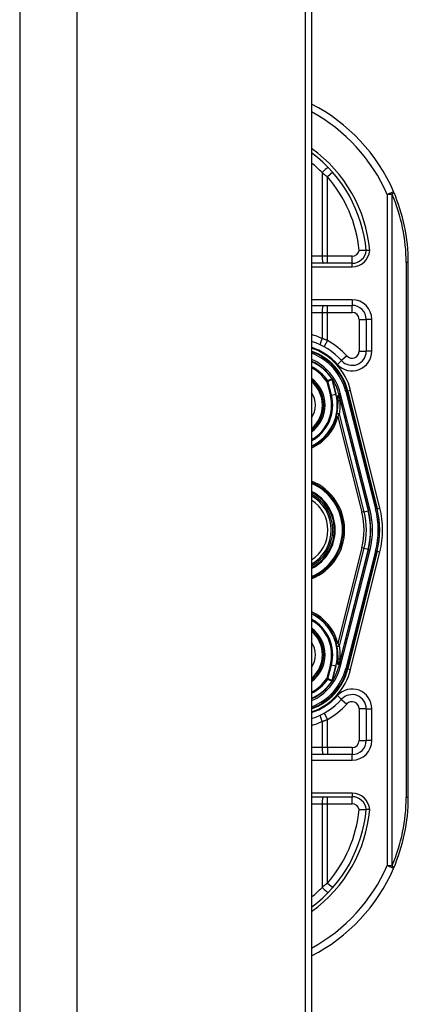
# Model space of a CAD drawing. Header units: inches. Extents: x 7 to 188, y 10 to 101.
# Tile 147 of 154: x 103.81 to 104.9, y 68.2 to 70.96. Entities that reach past the tile are written whole.
import ezdxf

# ---------------------------------------------------------------- set-up
doc = ezdxf.new("R2010")
doc.units = ezdxf.units.IN
doc.header["$MEASUREMENT"] = 0
doc.layers.add('Visible Edges(ANSI)', color=7, linetype='Continuous', lineweight=25)
doc.layers.add('Visible Tangent Edges(ANSI)', color=7, linetype='Continuous', lineweight=25)

msp = doc.modelspace()

# ---------------------------------------------------------------- linework, layer by layer
at = {"layer": 'Visible Edges(ANSI)'}
for p, q in [((103.8059, 73.6177), (103.8059, 26.1367)), ((104.6059, 73.6177), (104.6059, 26.1367)), ((104.6244, 71.0155), (104.6244, 50.8633)), ((104.7381, 70.2768), (104.6244, 70.2768)), ((104.8954, 68.7787), (104.8954, 70.2787)), ((104.6244, 70.1587), (104.7379, 70.1587)), ((104.7773, 70.1193), (104.7773, 70.0299)), ((104.6826, 69.9521), (104.6821, 69.9527)), ((104.8074, 69.5891), (104.724, 69.9179)), ((104.7262, 69.9177), (104.8082, 69.5881)), ((104.7002, 69.9119), (104.7034, 69.8991)), ((104.7037, 69.898), (104.7048, 69.8934)), ((104.7048, 69.8934), (104.7835, 69.583)), ((104.7835, 69.4745), (104.7048, 69.164)), ((104.724, 69.1395), (104.8074, 69.4684)), ((104.8082, 69.4693), (104.7262, 69.1397)), ((104.7024, 69.1539), (104.7003, 69.1456)), ((104.7048, 69.164), (104.703, 69.1563)), ((104.6828, 69.1056), (104.6821, 69.1048)), ((104.7773, 69.0276), (104.7773, 68.9382)), ((104.7379, 68.8988), (104.6244, 68.8988)), ((104.6244, 68.7807), (104.7381, 68.7807))]:
    msp.add_line(p, q, dxfattribs=at)
at = {"layer": 'Visible Edges(ANSI)', "flags": 128}
for points in [[(104.7773, 70.3124), (104.7773, 70.3124), (104.7771, 70.3124), (104.7769, 70.3124), (104.7766, 70.3124), (104.7763, 70.3124), (104.7758, 70.3124), (104.7753, 70.3124), (104.7747, 70.3124), (104.774, 70.3124), (104.7732, 70.3125), (104.7724, 70.3125), (104.7715, 70.3125), (104.7706, 70.3125), (104.7696, 70.3125), (104.7685, 70.3125), (104.7674, 70.3125), (104.7663, 70.3125), (104.7651, 70.3126), (104.7639, 70.3126), (104.7626, 70.3126), (104.7614, 70.3127), (104.7601, 70.3127), (104.7588, 70.3127), (104.7575, 70.3128)], [(104.7872, 70.3124), (104.7865, 70.3124), (104.7859, 70.3124), (104.7853, 70.3124), (104.7846, 70.3124), (104.784, 70.3124), (104.7834, 70.3124), (104.7828, 70.3124), (104.7823, 70.3124), (104.7817, 70.3124), (104.7812, 70.3124), (104.7807, 70.3124), (104.7802, 70.3124), (104.7798, 70.3124), (104.7794, 70.3124), (104.779, 70.3124), (104.7786, 70.3124), (104.7783, 70.3124), (104.7781, 70.3124), (104.7778, 70.3124), (104.7777, 70.3124), (104.7775, 70.3124), (104.7774, 70.3124), (104.7773, 70.3124), (104.7773, 70.3124)], [(104.7044, 69.1641), (104.7043, 69.1637), (104.7043, 69.1632), (104.7042, 69.1628), (104.7041, 69.1623), (104.7041, 69.1619), (104.704, 69.1614), (104.7039, 69.161), (104.7038, 69.1606), (104.7038, 69.1601), (104.7037, 69.1597), (104.7036, 69.1593), (104.7035, 69.1589), (104.7034, 69.1584), (104.7033, 69.158), (104.7033, 69.1576), (104.7032, 69.1572), (104.7031, 69.1568), (104.703, 69.1564), (104.7029, 69.156), (104.7028, 69.1555), (104.7027, 69.1551), (104.7026, 69.1547), (104.7025, 69.1543), (104.7024, 69.1539)], [(104.6829, 69.1056), (104.6828, 69.1056), (104.6828, 69.1056), (104.6828, 69.1055), (104.6827, 69.1055), (104.6827, 69.1055), (104.6826, 69.1054), (104.6826, 69.1054), (104.6825, 69.1054), (104.6825, 69.1054), (104.6825, 69.1053), (104.6824, 69.1053), (104.6824, 69.1053), (104.6823, 69.1052), (104.6823, 69.1052), (104.6822, 69.1052), (104.6822, 69.1052), (104.6821, 69.1052), (104.6821, 69.1051), (104.682, 69.1051), (104.682, 69.1051), (104.682, 69.1051), (104.6819, 69.1051), (104.6819, 69.105), (104.6818, 69.105)], [(104.683, 69.1058), (104.683, 69.1058), (104.683, 69.1058), (104.683, 69.1058), (104.683, 69.1058), (104.683, 69.1058), (104.683, 69.1058), (104.683, 69.1058), (104.683, 69.1057), (104.683, 69.1057), (104.683, 69.1057), (104.6829, 69.1057), (104.6829, 69.1057), (104.6829, 69.1057), (104.6829, 69.1057), (104.6829, 69.1057), (104.6829, 69.1057), (104.6829, 69.1057), (104.6829, 69.1057), (104.6829, 69.1057), (104.6829, 69.1057), (104.6829, 69.1057), (104.6829, 69.1056), (104.6829, 69.1056), (104.6829, 69.1056)], [(104.7575, 68.7447), (104.7588, 68.7447), (104.7601, 68.7448), (104.7614, 68.7448), (104.7626, 68.7448), (104.7639, 68.7449), (104.7651, 68.7449), (104.7663, 68.7449), (104.7674, 68.7449), (104.7685, 68.745), (104.7696, 68.745), (104.7706, 68.745), (104.7715, 68.745), (104.7724, 68.745), (104.7732, 68.745), (104.774, 68.745), (104.7747, 68.745), (104.7753, 68.745), (104.7758, 68.745), (104.7763, 68.745), (104.7766, 68.745), (104.7769, 68.745), (104.7771, 68.745), (104.7773, 68.745), (104.7773, 68.745)], [(104.7872, 68.745), (104.7865, 68.745), (104.7859, 68.745), (104.7853, 68.745), (104.7846, 68.745), (104.784, 68.745), (104.7834, 68.745), (104.7828, 68.745), (104.7823, 68.745), (104.7817, 68.745), (104.7812, 68.745), (104.7807, 68.745), (104.7802, 68.745), (104.7798, 68.745), (104.7794, 68.745), (104.779, 68.745), (104.7786, 68.745), (104.7783, 68.745), (104.7781, 68.745), (104.7778, 68.745), (104.7777, 68.745), (104.7775, 68.745), (104.7774, 68.745), (104.7773, 68.745), (104.7773, 68.745)]]:
    msp.add_lwpolyline(points, dxfattribs=at)
at = {"layer": 'Visible Edges(ANSI)'}
for centre, radius, start, end in [((104.3954, 70.2787), 0.5, 23.4439, 62.7515), ((104.3954, 70.2787), 0.3834, 5.0431, 53.3352), ((104.3954, 70.2787), 0.5, 0, 23.4439), ((104.7381, 70.3161), 0.0394, 270, 354.6062), ((104.7379, 70.1193), 0.0394, 0, 90), ((104.5694, 69.8787), 0.187, 41.8969, 72.9251), ((104.5694, 69.8787), 0.1615, 13.9709, 70.1174), ((104.5694, 69.8787), 0.1595, 14.224, 69.8574), ((104.7379, 70.0299), 0.0394, 221.8969, 0), ((104.5694, 69.8787), 0.1348, 33.2602, 65.9557), ((104.5694, 69.8787), 0.089, 308.1074, 51.8926), ((104.6818, 69.9513), 0.0011, 33.219, 43.4907), ((104.5694, 69.8787), 0.1349, 14.224, 32.8705), ((104.6536, 69.8865), 0.0514, 12.949, 14.1876), ((104.5694, 69.8787), 0.1285, 295.3153, 1.3228), ((104.5694, 69.5287), 0.1437, 292.4702, 67.5298), ((104.5694, 69.5287), 0.1102, 299.8843, 60.1157), ((104.5694, 69.5287), 0.1004, 303.1682, 56.8318), ((104.5694, 69.5287), 0.2208, 345.776, 14.224), ((104.5694, 69.5287), 0.2455, 345.776, 14.224), ((104.5694, 69.5287), 0.246, 346.0291, 13.9709), ((104.5694, 69.1787), 0.1285, 358.9756, 64.6847), ((104.5694, 69.1787), 0.089, 308.1074, 51.8926), ((104.5694, 69.1787), 0.1615, 289.8826, 346.0291), ((104.5694, 69.1787), 0.1595, 290.1426, 345.776), ((104.5694, 69.1787), 0.135, 327.2981, 345.776), ((104.5694, 69.1787), 0.1348, 294.0443, 326.7398), ((104.7379, 69.0276), 0.0394, 0, 138.1031), ((104.5694, 69.1787), 0.187, 287.0749, 318.1031), ((104.7379, 68.9382), 0.0394, 270, 0), ((104.7381, 68.7413), 0.0394, 5.3938, 90), ((104.3954, 68.7787), 0.5, 336.5561, 0), ((104.3954, 68.7787), 0.3834, 306.6648, 354.9569), ((104.3954, 68.7787), 0.5, 297.2485, 336.5561)]:
    msp.add_arc(centre, radius, start, end, dxfattribs=at)
at = {"layer": 'Visible Tangent Edges(ANSI)'}
for p, q in [((103.9669, 26.1367), (103.9669, 73.6177)), ((104.6537, 70.531), (104.6537, 70.2964)), ((104.6834, 70.5318), (104.6686, 70.5188)), ((104.6686, 70.2964), (104.6686, 70.5188)), ((104.8361, 70.4698), (104.8542, 70.4777)), ((104.8361, 70.4698), (104.8361, 68.5876)), ((104.85, 70.4698), (104.8361, 70.4698)), ((104.85, 68.5876), (104.85, 70.4698)), ((104.6537, 70.2964), (104.6244, 70.2964)), ((104.6686, 70.2964), (104.6537, 70.2964)), ((104.6686, 70.2768), (104.6686, 70.2964)), ((104.7381, 70.2964), (104.6686, 70.2964)), ((104.7381, 70.2768), (104.7381, 70.2964)), ((104.7381, 70.2669), (104.7381, 70.2768)), ((104.8954, 70.2787), (104.8897, 70.2787)), ((104.8897, 70.2787), (104.8897, 68.7787)), ((104.6244, 70.2669), (104.7381, 70.2669)), ((104.7379, 70.1744), (104.6244, 70.1744)), ((104.7379, 70.1744), (104.7379, 70.1587)), ((104.6244, 70.139), (104.6537, 70.139)), ((104.6537, 70.139), (104.6537, 70.0658)), ((104.6537, 70.139), (104.6686, 70.139)), ((104.6686, 70.139), (104.6686, 70.1587)), ((104.6686, 70.0601), (104.6686, 70.139)), ((104.6686, 70.139), (104.7379, 70.139)), ((104.7379, 70.139), (104.7379, 70.1587)), ((104.7576, 70.1193), (104.7773, 70.1193)), ((104.7576, 70.1193), (104.7576, 70.0299)), ((104.7931, 70.1193), (104.7773, 70.1193)), ((104.7931, 70.0299), (104.7931, 70.1193)), ((104.6686, 70.0601), (104.6592, 70.0428)), ((104.7576, 70.0299), (104.7773, 70.0299)), ((104.7931, 70.0299), (104.7773, 70.0299)), ((104.6969, 69.9931), (104.7086, 70.0036)), ((104.7233, 70.0168), (104.7086, 70.0036)), ((104.6696, 69.947), (104.667, 69.9453)), ((104.667, 69.9453), (104.67, 69.946)), ((104.667, 69.9453), (104.677, 69.906)), ((104.68, 69.9068), (104.67, 69.946)), ((104.6818, 69.9524), (104.6816, 69.9523)), ((104.6821, 69.9527), (104.6818, 69.9524)), ((104.6818, 69.9519), (104.682, 69.952)), ((104.682, 69.9514), (104.6822, 69.9514)), ((104.682, 69.9514), (104.6925, 69.9099)), ((104.6927, 69.91), (104.6822, 69.9514)), ((104.6827, 69.9519), (104.6826, 69.9518)), ((104.7002, 69.9119), (104.7048, 69.9131)), ((104.7882, 69.5842), (104.7048, 69.9131)), ((104.724, 69.9179), (104.7202, 69.917)), ((104.7202, 69.917), (104.8036, 69.5881)), ((104.7242, 69.9172), (104.7262, 69.9177)), ((104.7338, 69.9196), (104.7262, 69.9177)), ((104.8158, 69.59), (104.7338, 69.9196)), ((104.68, 69.9068), (104.677, 69.906)), ((104.68, 69.9068), (104.6925, 69.9099)), ((104.6925, 69.9099), (104.6927, 69.91)), ((104.6979, 69.8899), (104.6977, 69.8899)), ((104.7002, 69.9119), (104.7, 69.9118)), ((104.7, 69.9118), (104.7032, 69.899)), ((104.7034, 69.8991), (104.7032, 69.899)), ((104.7036, 69.8954), (104.7037, 69.8954)), ((104.7041, 69.8932), (104.7044, 69.8933)), ((104.7041, 69.8932), (104.7828, 69.5828)), ((104.7044, 69.8933), (104.7048, 69.8934)), ((104.6978, 69.8817), (104.6976, 69.8817)), ((104.6939, 69.8468), (104.6977, 69.8459)), ((104.6977, 69.8459), (104.7655, 69.5784)), ((104.7715, 69.5799), (104.7022, 69.8532)), ((104.7715, 69.5799), (104.7828, 69.5828)), ((104.7835, 69.583), (104.7828, 69.5828)), ((104.7835, 69.583), (104.7882, 69.5842)), ((104.8074, 69.5891), (104.8036, 69.5881)), ((104.8082, 69.5881), (104.8077, 69.588)), ((104.8082, 69.5881), (104.8158, 69.59)), ((104.7715, 69.5799), (104.7655, 69.5784)), ((104.7655, 69.479), (104.6977, 69.2116)), ((104.7022, 69.2042), (104.7715, 69.4775)), ((104.7828, 69.4746), (104.7041, 69.1642)), ((104.7048, 69.1444), (104.7882, 69.4733)), ((104.7715, 69.4775), (104.7655, 69.479)), ((104.7715, 69.4775), (104.7828, 69.4746)), ((104.7835, 69.4745), (104.7828, 69.4746)), ((104.7835, 69.4745), (104.7882, 69.4733)), ((104.8036, 69.4694), (104.7202, 69.1405)), ((104.7338, 69.1378), (104.8158, 69.4674)), ((104.8074, 69.4684), (104.8036, 69.4694)), ((104.8082, 69.4693), (104.8077, 69.4695)), ((104.8082, 69.4693), (104.8158, 69.4674)), ((104.6939, 69.2106), (104.6977, 69.2116)), ((104.6979, 69.1764), (104.6975, 69.1764)), ((104.6979, 69.1676), (104.6976, 69.1675)), ((104.677, 69.1515), (104.667, 69.1122)), ((104.67, 69.1114), (104.68, 69.1507)), ((104.68, 69.1507), (104.677, 69.1515)), ((104.68, 69.1507), (104.6925, 69.1475)), ((104.6925, 69.1475), (104.682, 69.1061)), ((104.6822, 69.1061), (104.6927, 69.1475)), ((104.6925, 69.1475), (104.6927, 69.1475)), ((104.7048, 69.1444), (104.7003, 69.1456)), ((104.7044, 69.1641), (104.7041, 69.1642)), ((104.7048, 69.164), (104.7044, 69.1641)), ((104.7202, 69.1405), (104.724, 69.1395)), ((104.7262, 69.1397), (104.7242, 69.1402)), ((104.7262, 69.1397), (104.7338, 69.1378)), ((104.67, 69.1114), (104.667, 69.1122)), ((104.667, 69.1122), (104.6696, 69.1104)), ((104.6816, 69.1052), (104.6818, 69.105)), ((104.6818, 69.1055), (104.682, 69.1055)), ((104.6818, 69.105), (104.6821, 69.1048)), ((104.682, 69.1061), (104.6822, 69.1061)), ((104.7086, 69.0538), (104.6969, 69.0644)), ((104.7086, 69.0538), (104.7233, 69.0407)), ((104.6592, 69.0147), (104.6686, 68.9974)), ((104.7773, 69.0276), (104.7576, 69.0276)), ((104.7576, 69.0276), (104.7576, 68.9382)), ((104.7773, 69.0276), (104.7931, 69.0276)), ((104.7931, 68.9382), (104.7931, 69.0276)), ((104.6537, 68.9917), (104.6537, 68.9185)), ((104.6686, 68.9185), (104.6686, 68.9974)), ((104.6537, 68.9185), (104.6244, 68.9185)), ((104.6686, 68.9185), (104.6537, 68.9185)), ((104.6686, 68.9185), (104.6686, 68.8988)), ((104.7379, 68.9185), (104.6686, 68.9185)), ((104.7379, 68.9185), (104.7379, 68.8988)), ((104.7576, 68.9382), (104.7773, 68.9382)), ((104.7931, 68.9382), (104.7773, 68.9382)), ((104.7379, 68.8831), (104.7379, 68.8988)), ((104.6244, 68.8831), (104.7379, 68.8831)), ((104.7381, 68.7905), (104.6244, 68.7905)), ((104.6686, 68.761), (104.6686, 68.7807)), ((104.7381, 68.7905), (104.7381, 68.7807)), ((104.7381, 68.761), (104.7381, 68.7807)), ((104.6244, 68.761), (104.6537, 68.761)), ((104.6537, 68.761), (104.6686, 68.761)), ((104.6537, 68.761), (104.6537, 68.5265)), ((104.6686, 68.761), (104.7381, 68.761)), ((104.6686, 68.5386), (104.6686, 68.761)), ((104.8954, 68.7787), (104.8897, 68.7787)), ((104.8361, 68.5876), (104.85, 68.5876)), ((104.8542, 68.5798), (104.8361, 68.5876)), ((104.6686, 68.5386), (104.6834, 68.5257))]:
    msp.add_line(p, q, dxfattribs=at)
at = {"layer": 'Visible Tangent Edges(ANSI)', "flags": 128}
for points in [[(104.6537, 70.531), (104.6543, 70.5305), (104.6549, 70.53), (104.6556, 70.5295), (104.6562, 70.529), (104.6568, 70.5285), (104.6575, 70.528), (104.6581, 70.5275), (104.6587, 70.527), (104.6593, 70.5265), (104.66, 70.526), (104.6606, 70.5255), (104.6612, 70.525), (104.6618, 70.5245), (104.6625, 70.524), (104.6631, 70.5235), (104.6637, 70.5229), (104.6643, 70.5224), (104.6649, 70.5219), (104.6656, 70.5214), (104.6662, 70.5209), (104.6668, 70.5204), (104.6674, 70.5199), (104.668, 70.5193), (104.6686, 70.5188)], [(104.6686, 70.0601), (104.668, 70.0603), (104.6674, 70.0606), (104.6668, 70.0608), (104.6661, 70.0611), (104.6655, 70.0613), (104.6649, 70.0616), (104.6643, 70.0618), (104.6637, 70.0621), (104.663, 70.0623), (104.6624, 70.0625), (104.6618, 70.0628), (104.6612, 70.063), (104.6605, 70.0633), (104.6599, 70.0635), (104.6593, 70.0637), (104.6587, 70.064), (104.658, 70.0642), (104.6574, 70.0644), (104.6568, 70.0647), (104.6562, 70.0649), (104.6555, 70.0651), (104.6549, 70.0653), (104.6543, 70.0656), (104.6537, 70.0658)], [(104.6816, 69.9523), (104.6811, 69.9521), (104.6806, 69.9518), (104.6801, 69.9516), (104.6796, 69.9514), (104.6791, 69.9512), (104.6786, 69.951), (104.6781, 69.9508), (104.6776, 69.9505), (104.6771, 69.9503), (104.6766, 69.9501), (104.6761, 69.9499), (104.6756, 69.9497), (104.6751, 69.9494), (104.6746, 69.9492), (104.6741, 69.949), (104.6736, 69.9488), (104.6731, 69.9486), (104.6726, 69.9483), (104.6721, 69.9481), (104.6716, 69.9479), (104.6711, 69.9477), (104.6706, 69.9475), (104.6701, 69.9472), (104.6696, 69.947)], [(104.67, 69.946), (104.6705, 69.9463), (104.671, 69.9465), (104.6715, 69.9467), (104.672, 69.9469), (104.6725, 69.9472), (104.673, 69.9474), (104.6735, 69.9476), (104.674, 69.9478), (104.6745, 69.948), (104.675, 69.9483), (104.6755, 69.9485), (104.676, 69.9487), (104.6765, 69.9489), (104.677, 69.9492), (104.6775, 69.9494), (104.678, 69.9496), (104.6785, 69.9498), (104.679, 69.95), (104.6795, 69.9503), (104.68, 69.9505), (104.6805, 69.9507), (104.681, 69.9509), (104.6815, 69.9511), (104.682, 69.9514)], [(104.6816, 69.9523), (104.6816, 69.9523), (104.6816, 69.9522), (104.6816, 69.9522), (104.6816, 69.9522), (104.6816, 69.9522), (104.6816, 69.9522), (104.6816, 69.9522), (104.6816, 69.9522), (104.6817, 69.9521), (104.6817, 69.9521), (104.6817, 69.9521), (104.6817, 69.9521), (104.6817, 69.9521), (104.6817, 69.9521), (104.6817, 69.9521), (104.6817, 69.952), (104.6817, 69.952), (104.6818, 69.952), (104.6818, 69.952), (104.6818, 69.952), (104.6818, 69.952), (104.6818, 69.952), (104.6818, 69.9519), (104.6818, 69.9519)], [(104.682, 69.952), (104.682, 69.952), (104.6819, 69.952), (104.6819, 69.952), (104.6819, 69.9521), (104.6819, 69.9521), (104.6819, 69.9521), (104.6819, 69.9521), (104.6819, 69.9521), (104.6819, 69.9522), (104.6819, 69.9522), (104.6819, 69.9522), (104.6819, 69.9522), (104.6819, 69.9522), (104.6819, 69.9523), (104.6819, 69.9523), (104.6819, 69.9523), (104.6819, 69.9523), (104.6818, 69.9523), (104.6818, 69.9524), (104.6818, 69.9524), (104.6818, 69.9524), (104.6818, 69.9524), (104.6818, 69.9524), (104.6818, 69.9524)], [(104.6818, 69.9524), (104.6818, 69.9524), (104.6818, 69.9524), (104.6818, 69.9524), (104.6818, 69.9524), (104.6818, 69.9523), (104.6818, 69.9523), (104.6818, 69.9523), (104.6818, 69.9523), (104.6818, 69.9523), (104.6818, 69.9522), (104.6818, 69.9522), (104.6818, 69.9522), (104.6818, 69.9522), (104.6818, 69.9521), (104.6818, 69.9521), (104.6818, 69.9521), (104.6818, 69.9521), (104.6818, 69.9521), (104.6818, 69.952), (104.6818, 69.952), (104.6818, 69.952), (104.6818, 69.952), (104.6818, 69.952), (104.6818, 69.9519)], [(104.6826, 69.9521), (104.6826, 69.9521), (104.6825, 69.9521), (104.6825, 69.9522), (104.6825, 69.9522), (104.6825, 69.9522), (104.6824, 69.9522), (104.6824, 69.9523), (104.6824, 69.9523), (104.6823, 69.9523), (104.6823, 69.9523), (104.6823, 69.9523), (104.6822, 69.9523), (104.6822, 69.9523), (104.6822, 69.9524), (104.6821, 69.9524), (104.6821, 69.9524), (104.6821, 69.9524), (104.682, 69.9524), (104.682, 69.9524), (104.682, 69.9524), (104.6819, 69.9524), (104.6819, 69.9524), (104.6819, 69.9524), (104.6818, 69.9524)], [(104.6818, 69.9524), (104.6819, 69.9524), (104.6819, 69.9524), (104.6819, 69.9524), (104.682, 69.9524), (104.682, 69.9523), (104.682, 69.9523), (104.6821, 69.9523), (104.6821, 69.9523), (104.6821, 69.9522), (104.6821, 69.9522), (104.6822, 69.9522), (104.6822, 69.9522), (104.6822, 69.9521), (104.6823, 69.9521), (104.6823, 69.9521), (104.6823, 69.9521), (104.6824, 69.952), (104.6824, 69.952), (104.6824, 69.952), (104.6825, 69.952), (104.6825, 69.9519), (104.6825, 69.9519), (104.6825, 69.9519), (104.6826, 69.9518)], [(104.6818, 69.9519), (104.6818, 69.9519), (104.6818, 69.9519), (104.6819, 69.9519), (104.6819, 69.9518), (104.6819, 69.9518), (104.6819, 69.9518), (104.6819, 69.9518), (104.6819, 69.9517), (104.6819, 69.9517), (104.6819, 69.9517), (104.6819, 69.9517), (104.6819, 69.9517), (104.6819, 69.9516), (104.682, 69.9516), (104.682, 69.9516), (104.682, 69.9516), (104.682, 69.9515), (104.682, 69.9515), (104.682, 69.9515), (104.682, 69.9515), (104.682, 69.9514), (104.682, 69.9514), (104.682, 69.9514), (104.682, 69.9514)], [(104.6822, 69.9514), (104.6822, 69.9514), (104.6822, 69.9515), (104.6822, 69.9515), (104.6821, 69.9515), (104.6821, 69.9515), (104.6821, 69.9516), (104.6821, 69.9516), (104.6821, 69.9516), (104.6821, 69.9516), (104.6821, 69.9517), (104.6821, 69.9517), (104.6821, 69.9517), (104.6821, 69.9517), (104.6821, 69.9518), (104.6821, 69.9518), (104.682, 69.9518), (104.682, 69.9518), (104.682, 69.9519), (104.682, 69.9519), (104.682, 69.9519), (104.682, 69.9519), (104.682, 69.9519), (104.682, 69.952), (104.682, 69.952)], [(104.6977, 69.8899), (104.6977, 69.8895), (104.6977, 69.8892), (104.6977, 69.8889), (104.6977, 69.8885), (104.6977, 69.8882), (104.6977, 69.8878), (104.6977, 69.8875), (104.6977, 69.8872), (104.6976, 69.8868), (104.6976, 69.8865), (104.6976, 69.8861), (104.6976, 69.8858), (104.6976, 69.8854), (104.6976, 69.8851), (104.6976, 69.8848), (104.6976, 69.8844), (104.6976, 69.8841), (104.6976, 69.8837), (104.6976, 69.8834), (104.6976, 69.8831), (104.6976, 69.8827), (104.6976, 69.8824), (104.6976, 69.882), (104.6976, 69.8817)], [(104.7037, 69.8954), (104.7034, 69.8966), (104.703, 69.8978), (104.7026, 69.899), (104.7022, 69.9002), (104.7018, 69.9014), (104.7013, 69.9026), (104.7008, 69.9037), (104.7003, 69.9049), (104.6997, 69.906), (104.699, 69.907), (104.6984, 69.9062), (104.6983, 69.9049), (104.6982, 69.9037), (104.6981, 69.9024), (104.6981, 69.9012), (104.698, 69.8999), (104.698, 69.8987), (104.698, 69.8974), (104.6979, 69.8961), (104.6979, 69.8949), (104.6978, 69.8936), (104.6978, 69.8924), (104.6978, 69.8911), (104.6977, 69.8899)], [(104.6978, 69.8817), (104.6978, 69.882), (104.6978, 69.8824), (104.6978, 69.8827), (104.6978, 69.8831), (104.6978, 69.8834), (104.6978, 69.8837), (104.6978, 69.8841), (104.6978, 69.8844), (104.6978, 69.8848), (104.6978, 69.8851), (104.6978, 69.8854), (104.6978, 69.8858), (104.6978, 69.8861), (104.6978, 69.8865), (104.6978, 69.8868), (104.6978, 69.8871), (104.6978, 69.8875), (104.6978, 69.8878), (104.6979, 69.8882), (104.6979, 69.8885), (104.6979, 69.8889), (104.6979, 69.8892), (104.6979, 69.8895), (104.6979, 69.8899)], [(104.6979, 69.8899), (104.6979, 69.8911), (104.698, 69.8924), (104.698, 69.8936), (104.698, 69.8949), (104.6981, 69.8961), (104.6981, 69.8974), (104.6981, 69.8987), (104.6981, 69.8999), (104.6982, 69.9012), (104.6982, 69.9024), (104.6982, 69.9037), (104.6983, 69.9049), (104.6984, 69.9062), (104.699, 69.907), (104.6997, 69.906), (104.7002, 69.9048), (104.7007, 69.9037), (104.7012, 69.9025), (104.7017, 69.9014), (104.7021, 69.9002), (104.7025, 69.899), (104.7029, 69.8978), (104.7033, 69.8966), (104.7036, 69.8954)], [(104.7032, 69.899), (104.7033, 69.8988), (104.7034, 69.8985), (104.7034, 69.8983), (104.7035, 69.8981), (104.7035, 69.8978), (104.7036, 69.8976), (104.7036, 69.8974), (104.7037, 69.8971), (104.7037, 69.8969), (104.7038, 69.8967), (104.7038, 69.8964), (104.7039, 69.8962), (104.7039, 69.8959), (104.704, 69.8957), (104.704, 69.8955), (104.7041, 69.8952), (104.7041, 69.895), (104.7041, 69.8948), (104.7042, 69.8945), (104.7042, 69.8943), (104.7043, 69.894), (104.7043, 69.8938), (104.7044, 69.8936), (104.7044, 69.8933)], [(104.7036, 69.8954), (104.7036, 69.8953), (104.7037, 69.8952), (104.7037, 69.8951), (104.7037, 69.895), (104.7037, 69.895), (104.7038, 69.8949), (104.7038, 69.8948), (104.7038, 69.8947), (104.7039, 69.8946), (104.7039, 69.8945), (104.7039, 69.8944), (104.704, 69.8943), (104.704, 69.8943), (104.704, 69.8942), (104.7041, 69.8941), (104.7041, 69.894), (104.7041, 69.8939), (104.7042, 69.8938), (104.7042, 69.8937), (104.7042, 69.8937), (104.7043, 69.8936), (104.7043, 69.8935), (104.7044, 69.8934), (104.7044, 69.8933)], [(104.7036, 69.8954), (104.7036, 69.8953), (104.7036, 69.8952), (104.7037, 69.8951), (104.7037, 69.895), (104.7037, 69.895), (104.7037, 69.8949), (104.7037, 69.8948), (104.7038, 69.8947), (104.7038, 69.8946), (104.7038, 69.8945), (104.7038, 69.8944), (104.7038, 69.8943), (104.7039, 69.8942), (104.7039, 69.8941), (104.7039, 69.8941), (104.7039, 69.894), (104.7039, 69.8939), (104.704, 69.8938), (104.704, 69.8937), (104.704, 69.8936), (104.704, 69.8935), (104.704, 69.8934), (104.7041, 69.8933), (104.7041, 69.8932)], [(104.7044, 69.8933), (104.7044, 69.8935), (104.7044, 69.8937), (104.7043, 69.8939), (104.7043, 69.8941), (104.7043, 69.8943), (104.7043, 69.8945), (104.7043, 69.8947), (104.7042, 69.8949), (104.7042, 69.8951), (104.7042, 69.8953), (104.7042, 69.8955), (104.7041, 69.8957), (104.7041, 69.8959), (104.7041, 69.8961), (104.704, 69.8962), (104.704, 69.8964), (104.704, 69.8966), (104.7039, 69.8968), (104.7039, 69.897), (104.7039, 69.8972), (104.7038, 69.8974), (104.7038, 69.8976), (104.7037, 69.8978), (104.7037, 69.898)], [(104.7044, 69.8933), (104.7044, 69.8934), (104.7043, 69.8935), (104.7043, 69.8936), (104.7043, 69.8937), (104.7042, 69.8938), (104.7042, 69.8938), (104.7042, 69.8939), (104.7042, 69.894), (104.7041, 69.8941), (104.7041, 69.8942), (104.7041, 69.8943), (104.704, 69.8944), (104.704, 69.8945), (104.704, 69.8946), (104.704, 69.8946), (104.7039, 69.8947), (104.7039, 69.8948), (104.7039, 69.8949), (104.7039, 69.895), (104.7038, 69.8951), (104.7038, 69.8952), (104.7038, 69.8953), (104.7038, 69.8954), (104.7037, 69.8954)], [(104.6977, 69.8459), (104.6979, 69.8462), (104.6981, 69.8465), (104.6983, 69.8468), (104.6985, 69.8471), (104.6987, 69.8474), (104.6989, 69.8478), (104.6991, 69.8481), (104.6993, 69.8484), (104.6995, 69.8487), (104.6997, 69.849), (104.6999, 69.8493), (104.7001, 69.8496), (104.7003, 69.85), (104.7004, 69.8503), (104.7006, 69.8506), (104.7008, 69.8509), (104.701, 69.8512), (104.7012, 69.8515), (104.7013, 69.8518), (104.7015, 69.8521), (104.7017, 69.8524), (104.7019, 69.8527), (104.702, 69.8529), (104.7022, 69.8532)], [(104.7022, 69.2042), (104.702, 69.2045), (104.7019, 69.2048), (104.7017, 69.2051), (104.7015, 69.2054), (104.7013, 69.2057), (104.7012, 69.206), (104.701, 69.2063), (104.7008, 69.2066), (104.7006, 69.2069), (104.7004, 69.2072), (104.7003, 69.2075), (104.7001, 69.2078), (104.6999, 69.2081), (104.6997, 69.2084), (104.6995, 69.2088), (104.6993, 69.2091), (104.6991, 69.2094), (104.6989, 69.2097), (104.6987, 69.21), (104.6985, 69.2103), (104.6983, 69.2106), (104.6981, 69.211), (104.6979, 69.2113), (104.6977, 69.2116)], [(104.6975, 69.1764), (104.6975, 69.1761), (104.6975, 69.1757), (104.6975, 69.1753), (104.6974, 69.175), (104.6974, 69.1746), (104.6974, 69.1742), (104.6975, 69.1738), (104.6975, 69.1735), (104.6975, 69.1731), (104.6975, 69.1727), (104.6975, 69.1724), (104.6975, 69.172), (104.6975, 69.1716), (104.6975, 69.1713), (104.6975, 69.1709), (104.6975, 69.1705), (104.6975, 69.1701), (104.6975, 69.1698), (104.6975, 69.1694), (104.6976, 69.169), (104.6976, 69.1687), (104.6976, 69.1683), (104.6976, 69.1679), (104.6976, 69.1675)], [(104.6976, 69.1675), (104.6977, 69.1662), (104.6977, 69.1648), (104.6978, 69.1635), (104.6978, 69.1622), (104.6979, 69.1608), (104.6979, 69.1595), (104.698, 69.1583), (104.698, 69.157), (104.6981, 69.1556), (104.6981, 69.1541), (104.6982, 69.1528), (104.6983, 69.1515), (104.6988, 69.1504), (104.6997, 69.1515), (104.7003, 69.1525), (104.7007, 69.1535), (104.7013, 69.1547), (104.7018, 69.1562), (104.7024, 69.1577), (104.7029, 69.159), (104.7033, 69.1603), (104.7037, 69.1617), (104.7041, 69.163), (104.7044, 69.1641)], [(104.6979, 69.1676), (104.6979, 69.1679), (104.6979, 69.1683), (104.6979, 69.1687), (104.6979, 69.169), (104.6979, 69.1694), (104.6979, 69.1698), (104.6979, 69.1701), (104.6979, 69.1705), (104.6979, 69.1709), (104.6979, 69.1713), (104.6979, 69.1716), (104.6979, 69.172), (104.6978, 69.1724), (104.6978, 69.1727), (104.6978, 69.1731), (104.6978, 69.1735), (104.6978, 69.1738), (104.6978, 69.1742), (104.6978, 69.1746), (104.6978, 69.175), (104.6978, 69.1753), (104.6978, 69.1757), (104.6979, 69.1761), (104.6979, 69.1764)], [(104.7041, 69.1642), (104.7038, 69.1631), (104.7035, 69.1618), (104.7031, 69.1604), (104.7026, 69.159), (104.7022, 69.1577), (104.7017, 69.1563), (104.7011, 69.1548), (104.7006, 69.1536), (104.7002, 69.1526), (104.6997, 69.1515), (104.6988, 69.1504), (104.6984, 69.1515), (104.6983, 69.1528), (104.6983, 69.1541), (104.6982, 69.1556), (104.6982, 69.157), (104.6982, 69.1583), (104.6981, 69.1595), (104.6981, 69.1608), (104.6981, 69.1622), (104.698, 69.1635), (104.698, 69.1648), (104.698, 69.1662), (104.6979, 69.1676)], [(104.6696, 69.1104), (104.6701, 69.1102), (104.6706, 69.11), (104.6711, 69.1098), (104.6716, 69.1096), (104.6721, 69.1093), (104.6726, 69.1091), (104.6731, 69.1089), (104.6736, 69.1087), (104.6741, 69.1085), (104.6746, 69.1082), (104.6751, 69.108), (104.6756, 69.1078), (104.6761, 69.1076), (104.6766, 69.1074), (104.6771, 69.1071), (104.6776, 69.1069), (104.6781, 69.1067), (104.6786, 69.1065), (104.6791, 69.1063), (104.6796, 69.1061), (104.6801, 69.1058), (104.6806, 69.1056), (104.6811, 69.1054), (104.6816, 69.1052)], [(104.682, 69.1061), (104.6815, 69.1063), (104.681, 69.1065), (104.6805, 69.1068), (104.68, 69.107), (104.6795, 69.1072), (104.679, 69.1074), (104.6785, 69.1076), (104.678, 69.1079), (104.6775, 69.1081), (104.677, 69.1083), (104.6765, 69.1085), (104.676, 69.1087), (104.6755, 69.109), (104.675, 69.1092), (104.6745, 69.1094), (104.674, 69.1096), (104.6735, 69.1099), (104.673, 69.1101), (104.6725, 69.1103), (104.672, 69.1105), (104.6715, 69.1108), (104.671, 69.111), (104.6705, 69.1112), (104.67, 69.1114)], [(104.6818, 69.1055), (104.6818, 69.1055), (104.6818, 69.1055), (104.6818, 69.1055), (104.6818, 69.1055), (104.6818, 69.1055), (104.6818, 69.1054), (104.6817, 69.1054), (104.6817, 69.1054), (104.6817, 69.1054), (104.6817, 69.1054), (104.6817, 69.1054), (104.6817, 69.1054), (104.6817, 69.1053), (104.6817, 69.1053), (104.6817, 69.1053), (104.6816, 69.1053), (104.6816, 69.1053), (104.6816, 69.1053), (104.6816, 69.1053), (104.6816, 69.1052), (104.6816, 69.1052), (104.6816, 69.1052), (104.6816, 69.1052), (104.6816, 69.1052)], [(104.682, 69.1061), (104.682, 69.1061), (104.682, 69.106), (104.682, 69.106), (104.682, 69.106), (104.682, 69.106), (104.682, 69.1059), (104.682, 69.1059), (104.682, 69.1059), (104.682, 69.1059), (104.682, 69.1059), (104.6819, 69.1058), (104.6819, 69.1058), (104.6819, 69.1058), (104.6819, 69.1058), (104.6819, 69.1057), (104.6819, 69.1057), (104.6819, 69.1057), (104.6819, 69.1057), (104.6819, 69.1056), (104.6819, 69.1056), (104.6819, 69.1056), (104.6818, 69.1056), (104.6818, 69.1056), (104.6818, 69.1055)], [(104.6818, 69.105), (104.6818, 69.105), (104.6818, 69.1051), (104.6818, 69.1051), (104.6818, 69.1051), (104.6818, 69.1051), (104.6818, 69.1051), (104.6819, 69.1051), (104.6819, 69.1052), (104.6819, 69.1052), (104.6819, 69.1052), (104.6819, 69.1052), (104.6819, 69.1052), (104.6819, 69.1053), (104.6819, 69.1053), (104.6819, 69.1053), (104.6819, 69.1053), (104.6819, 69.1053), (104.6819, 69.1054), (104.6819, 69.1054), (104.6819, 69.1054), (104.6819, 69.1054), (104.6819, 69.1054), (104.682, 69.1054), (104.682, 69.1055)], [(104.6818, 69.1055), (104.6818, 69.1055), (104.6818, 69.1055), (104.6818, 69.1055), (104.6818, 69.1054), (104.6818, 69.1054), (104.6818, 69.1054), (104.6818, 69.1054), (104.6818, 69.1054), (104.6818, 69.1053), (104.6818, 69.1053), (104.6818, 69.1053), (104.6818, 69.1053), (104.6818, 69.1052), (104.6818, 69.1052), (104.6818, 69.1052), (104.6818, 69.1052), (104.6818, 69.1052), (104.6818, 69.1051), (104.6818, 69.1051), (104.6818, 69.1051), (104.6818, 69.1051), (104.6818, 69.1051), (104.6818, 69.105), (104.6818, 69.105)], [(104.682, 69.1055), (104.682, 69.1055), (104.682, 69.1055), (104.682, 69.1055), (104.682, 69.1056), (104.682, 69.1056), (104.682, 69.1056), (104.682, 69.1056), (104.682, 69.1057), (104.6821, 69.1057), (104.6821, 69.1057), (104.6821, 69.1057), (104.6821, 69.1058), (104.6821, 69.1058), (104.6821, 69.1058), (104.6821, 69.1058), (104.6821, 69.1059), (104.6821, 69.1059), (104.6821, 69.1059), (104.6821, 69.1059), (104.6821, 69.106), (104.6822, 69.106), (104.6822, 69.106), (104.6822, 69.106), (104.6822, 69.1061)], [(104.6537, 68.9917), (104.6543, 68.9919), (104.6549, 68.9921), (104.6555, 68.9924), (104.6562, 68.9926), (104.6568, 68.9928), (104.6574, 68.993), (104.658, 68.9933), (104.6587, 68.9935), (104.6593, 68.9937), (104.6599, 68.994), (104.6605, 68.9942), (104.6612, 68.9944), (104.6618, 68.9947), (104.6624, 68.9949), (104.663, 68.9952), (104.6637, 68.9954), (104.6643, 68.9956), (104.6649, 68.9959), (104.6655, 68.9961), (104.6661, 68.9964), (104.6668, 68.9966), (104.6674, 68.9969), (104.668, 68.9971), (104.6686, 68.9974)], [(104.6686, 68.5386), (104.668, 68.5381), (104.6674, 68.5376), (104.6668, 68.5371), (104.6662, 68.5366), (104.6656, 68.5361), (104.6649, 68.5355), (104.6643, 68.535), (104.6637, 68.5345), (104.6631, 68.534), (104.6625, 68.5335), (104.6618, 68.533), (104.6612, 68.5325), (104.6606, 68.532), (104.66, 68.5315), (104.6593, 68.531), (104.6587, 68.5305), (104.6581, 68.5299), (104.6575, 68.5294), (104.6568, 68.5289), (104.6562, 68.5284), (104.6556, 68.5279), (104.6549, 68.5275), (104.6543, 68.527), (104.6537, 68.5265)]]:
    msp.add_lwpolyline(points, dxfattribs=at)
at = {"layer": 'Visible Tangent Edges(ANSI)'}
for centre, radius, start, end in [((104.3954, 70.2787), 0.4803, 23.4439, 61.5355), ((104.3954, 70.2787), 0.3932, 4.9187, 54.3955), ((104.3917, 70.2787), 0.3637, 43.9186, 50.2286), ((104.3954, 70.2787), 0.3637, 5.372, 41.3104), ((104.4093, 70.2787), 0.4803, 0, 23.4439), ((104.7381, 70.3161), 0.0197, 270, 350.1944), ((104.7381, 70.3161), 0.0492, 270, 355.704), ((104.7379, 70.1193), 0.0551, 0, 90), ((104.7379, 70.1193), 0.0197, 0, 90), ((104.5657, 69.8787), 0.2067, 64.8144, 73.5169), ((104.5694, 69.8787), 0.2067, 41.8969, 61.329), ((104.5694, 69.8787), 0.1713, 41.8969, 71.2995), ((104.5694, 69.8787), 0.1694, 13.9709, 71.0778), ((104.5694, 69.8787), 0.1556, 14.224, 69.3246), ((104.7379, 70.0299), 0.0551, 221.8969, 0), ((104.7379, 70.0299), 0.0197, 221.8969, 0), ((104.5694, 69.8787), 0.1397, 14.224, 66.8476), ((104.5694, 69.8787), 0.1341, 33.2602, 65.8217), ((104.5694, 69.8787), 0.1212, 34.2805, 63.0599), ((104.5694, 69.8787), 0.1181, 34.2805, 62.2961), ((104.5694, 69.8787), 0.0929, 306.2276, 53.7724), ((104.5694, 69.8787), 0.0855, 309.9884, 50.0116), ((104.5694, 69.8787), 0.1347, 14.224, 32.8705), ((104.5694, 69.8787), 0.0655, 327.0037, 32.9963), ((104.5694, 69.8787), 0.1272, 295.5926, 14.224), ((104.5694, 69.8787), 0.127, 295.626, 14.224), ((104.5694, 69.8787), 0.1141, 298.7845, 14.224), ((104.5694, 69.8787), 0.111, 299.6642, 14.224), ((104.5724, 69.8795), 0.1324, 348.5586, 4.7879), ((104.5724, 69.8795), 0.1324, 4.7879, 5.9632), ((104.5694, 69.8787), 0.1283, 295.3569, 1.3228), ((104.5694, 69.8787), 0.1324, 294.5119, 345.6274), ((104.5694, 69.5287), 0.1476, 291.8397, 68.1603), ((104.5694, 69.5287), 0.1433, 292.5353, 67.4647), ((104.5694, 69.5287), 0.1417, 292.8007, 67.1993), ((104.5694, 69.5287), 0.1415, 292.8436, 67.1564), ((104.5694, 69.5287), 0.1212, 296.9525, 63.0475), ((104.5694, 69.5287), 0.1187, 297.5731, 62.4269), ((104.5694, 69.5287), 0.1142, 298.7552, 61.2448), ((104.5694, 69.5287), 0.2201, 345.776, 14.224), ((104.5694, 69.5287), 0.2257, 345.776, 14.224), ((104.5694, 69.5287), 0.2416, 345.776, 14.224), ((104.5694, 69.5287), 0.2539, 346.0291, 13.9709), ((104.5694, 69.5287), 0.2022, 345.776, 14.224), ((104.5694, 69.5287), 0.2084, 345.776, 14.224), ((104.5694, 69.1787), 0.1324, 14.3726, 65.4881), ((104.5694, 69.1787), 0.1281, 358.9756, 64.6014), ((104.5694, 69.1787), 0.1272, 345.776, 64.4074), ((104.5694, 69.1787), 0.127, 345.776, 64.374), ((104.5694, 69.1787), 0.1141, 345.776, 61.2155), ((104.5694, 69.1787), 0.111, 345.776, 60.3358), ((104.5694, 69.1787), 0.0929, 306.2276, 53.7724), ((104.5694, 69.1787), 0.0855, 309.9884, 50.0116), ((104.5694, 69.1787), 0.0655, 327.0037, 32.9963), ((104.5724, 69.178), 0.1324, 355.2121, 11.4414), ((104.5724, 69.178), 0.1324, 354.0368, 355.2121), ((104.5694, 69.1787), 0.1397, 293.1524, 345.776), ((104.5694, 69.1787), 0.1556, 290.6754, 345.776), ((104.5694, 69.1787), 0.1694, 288.9222, 346.0291), ((104.5694, 69.1787), 0.1181, 297.7039, 325.7195), ((104.5694, 69.1787), 0.1212, 296.9401, 325.7195), ((104.5694, 69.1787), 0.1341, 294.1783, 326.7398), ((104.5694, 69.1787), 0.1713, 288.7005, 318.1031), ((104.7379, 69.0276), 0.0551, 0, 138.1031), ((104.5694, 69.1787), 0.2067, 298.671, 318.1031), ((104.7379, 69.0276), 0.0197, 0, 138.1031), ((104.5657, 69.1787), 0.2067, 286.4831, 295.1856), ((104.7379, 68.9382), 0.0551, 270, 0), ((104.7379, 68.9382), 0.0197, 270, 0), ((104.7381, 68.7413), 0.0492, 4.296, 90), ((104.7381, 68.7413), 0.0197, 9.8056, 90), ((104.4093, 68.7787), 0.4803, 336.5561, 0), ((104.3954, 68.7787), 0.3932, 305.6045, 355.0813), ((104.3954, 68.7787), 0.3637, 318.6896, 354.628), ((104.3954, 68.7787), 0.4803, 298.4645, 336.5561), ((104.3917, 68.7787), 0.3637, 309.7714, 316.0814)]:
    msp.add_arc(centre, radius, start, end, dxfattribs=at)
for centre, major_axis, ratio, start_param, end_param in [((104.6574, 70.531), (0.0142, 0.0137), 0.132897, 0, 1.707941), ((104.8361, 70.4698), (0.0181, 0.0078), 0.369668, 5.41831, 6.283185), ((104.6574, 70.2964), (0, -0.0197), 0.189796, 4.712389, 6.283185), ((104.6574, 70.139), (0, 0.0197), 0.189796, 0, 1.570796), ((104.6574, 70.0658), (-0.0084, -0.0178), 0.172316, 4.793245, 6.283185), ((104.667, 69.9453), (-0.00162, 0.00359), 0.779727, 4.57537, 4.849408), ((104.7014, 69.8898), (-0.00392, -0.00033), 0.20302, 3.827587, 5.777438), ((104.6992, 69.8525), (-0.00386, 0.00078), 0.480398, 3.927124, 6.283185), ((104.6992, 69.205), (-0.00386, -0.00078), 0.480398, 0, 2.356061), ((104.7014, 69.1677), (0.00392, -0.00033), 0.20302, 3.675455, 5.59719), ((104.667, 69.1122), (0.00162, 0.00359), 0.779727, 4.57537, 4.849408), ((104.6574, 68.9917), (-0.0084, 0.0178), 0.172316, 0, 1.48994), ((104.6574, 68.9185), (0, -0.0197), 0.189796, 4.712389, 6.283185), ((104.6574, 68.761), (0, 0.0197), 0.189796, 0, 1.570796), ((104.8361, 68.5876), (0.0181, -0.0078), 0.369668, 0, 0.864875), ((104.6574, 68.5265), (0.0142, -0.0137), 0.132897, 4.575244, 6.283185)]:
    msp.add_ellipse(centre, major_axis=major_axis, ratio=ratio, start_param=start_param, end_param=end_param, dxfattribs=at)

doc.saveas('drawing.dxf')
